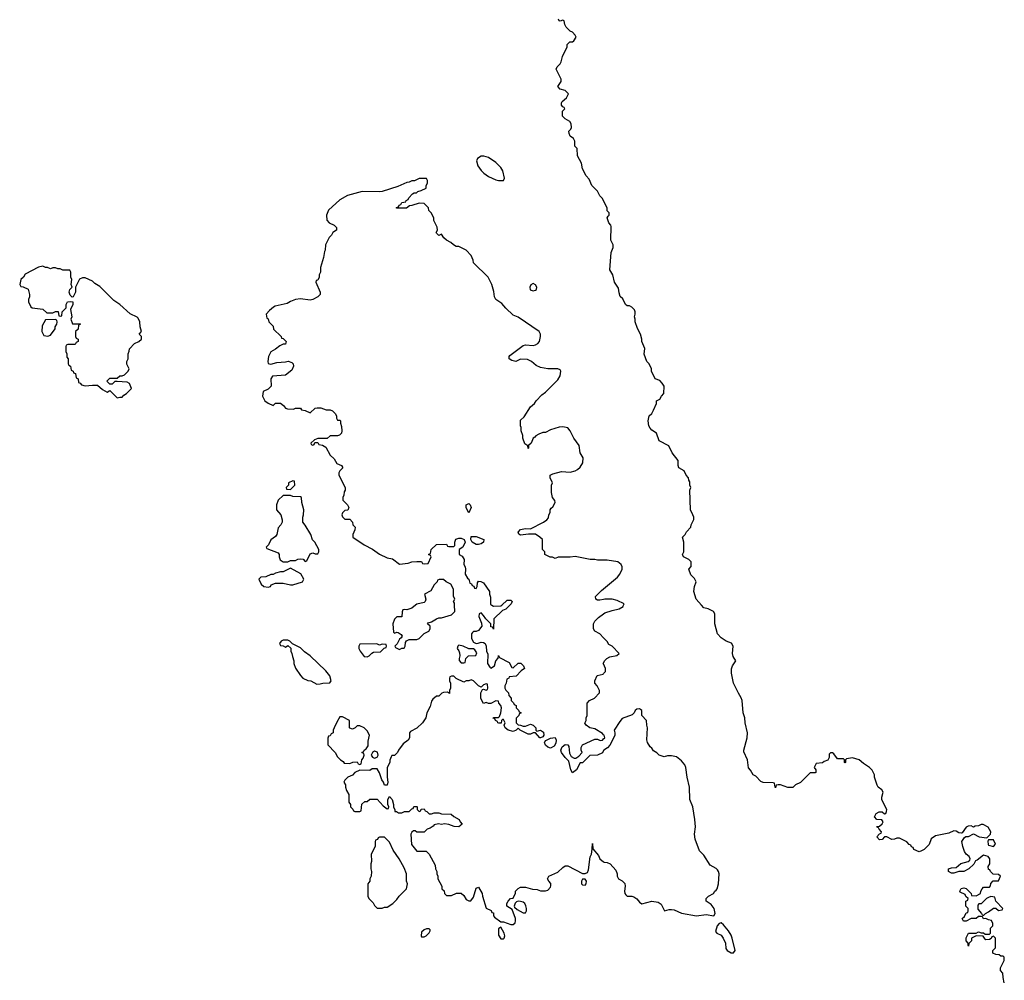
# Model space of a CAD drawing. Header units: inches. Extents: x 2608375 to 2737312, y 944064 to 1028306.
# Tile 64 of 69: x 2715282 to 2723238, y 996970 to 1004730. Entities that reach past the tile are written whole.
import ezdxf

# ---------------------------------------------------------------- set-up
doc = ezdxf.new("R2010")
doc.units = ezdxf.units.IN
doc.header["$MEASUREMENT"] = 0
for name, color, linetype in [('C7010', 7, 'Continuous'), ('C7020', 7, 'Continuous'), ('C7919', 7, 'Continuous'), ('C7929', 7, 'Continuous')]:
    doc.layers.add(name, color=color, linetype=linetype)

msp = doc.modelspace()

# ---------------------------------------------------------------- linework, layer by layer
at = {"layer": 'C7010', "color": 5}
for points, elevation in [([(2720000, 1003266), (2719990, 1003286), (2719968.4, 1003308.4), (2719950, 1003346), (2719906, 1003390), (2719883.1, 1003443.1), (2719858, 1003470), (2719830, 1003526), (2719822, 1003570), (2719788.7, 1003630), (2719786, 1003690), (2719768.4, 1003708.4), (2719768, 1003750), (2719758, 1003770), (2719729.1, 1003789.1), (2719722, 1003810), (2719718, 1003830), (2719734.6, 1003845.4), (2719740.4, 1003859.6), (2719738, 1003890), (2719728.4, 1003908.4), (2719690, 1003928), (2719669, 1003950), (2719668.4, 1003991.6), (2719686, 1004010), (2719682, 1004022), (2719670, 1004026), (2719660.4, 1004040.4), (2719660.4, 1004059.6), (2719666, 1004070), (2719700.4, 1004099.6), (2719715.3, 1004130), (2719690, 1004158), (2719648, 1004170), (2719629.3, 1004189.3), (2719658, 1004230), (2719658, 1004250), (2719618, 1004330), (2719626, 1004350), (2719650, 1004374), (2719658, 1004390), (2719668.4, 1004431.6), (2719706, 1004510), (2719706, 1004530), (2719726, 1004550), (2719750, 1004552), (2719760.4, 1004559.6), (2719778, 1004590), (2719770, 1004606), (2719748.4, 1004628.4), (2719730, 1004638), (2719698, 1004670), (2719688, 1004690), (2719682, 1004722), (2719670, 1004726), (2719650, 1004718), (2719642, 1004722), (2719634.6, 1004734.6)], 20), ([(2720000, 1000364.7), (2719950, 1000364), (2719930, 1000368.7), (2719891.1, 1000368.9), (2719770, 1000394), (2719730, 1000388.7), (2719632.7, 1000387.3), (2719610, 1000378), (2719587.3, 1000387.3), (2719568.4, 1000388.4), (2719526, 1000410), (2719526, 1000430), (2719506, 1000450), (2719506, 1000530), (2719486, 1000550), (2719450, 1000574), (2719394.6, 1000574.6), (2719330, 1000566.6), (2719314.6, 1000574.6), (2719308.7, 1000590), (2719327.8, 1000612.2), (2719370, 1000619.1), (2719410, 1000616), (2719515.3, 1000670), (2719542, 1000690), (2719553.6, 1000706.4), (2719558, 1000730), (2719568, 1000750), (2719568, 1000770), (2719576.4, 1000783.6), (2719590, 1000794), (2719608, 1000830), (2719607.3, 1000847.3), (2719588, 1000870), (2719578, 1000910), (2719578, 1000970), (2719586, 1000990), (2719568.4, 1001028.4), (2719568.9, 1001051.1), (2719590, 1001062), (2719660.9, 1001079.1), (2719730, 1001075.5), (2719770, 1001086), (2719790, 1001096.3), (2719810, 1001114), (2719832.8, 1001150), (2719835.1, 1001190), (2719811.8, 1001230), (2719802.7, 1001290), (2719760.9, 1001350), (2719729.3, 1001410), (2719710, 1001431.8), (2719670, 1001442), (2719642, 1001438), (2719570, 1001417.2), (2719530, 1001395.3), (2719510, 1001395.3), (2719476.9, 1001383.1), (2719451.3, 1001368.7), (2719443.6, 1001356.4), (2719431.6, 1001348.4), (2719414, 1001310), (2719394, 1001290), (2719394, 1001270), (2719390, 1001266), (2719387.3, 1001287.3), (2719364.7, 1001304.7), (2719348.7, 1001350), (2719348.7, 1001370), (2719335.3, 1001410), (2719334.6, 1001434.6), (2719328.7, 1001450), (2719330, 1001494), (2719358, 1001522), (2719410, 1001602), (2719442, 1001630), (2719455.3, 1001650), (2719501.5, 1001698.5), (2719530, 1001721), (2719630, 1001821), (2719650, 1001852), (2719655.1, 1001890), (2719650, 1001902), (2719630, 1001909), (2719550, 1001909), (2719490, 1001921.2), (2719456.5, 1001936.5), (2719418, 1001970), (2719385.6, 1001985.6), (2719330, 1001989), (2719290, 1001969), (2719258, 1001978), (2719238, 1001990), (2719238, 1002010), (2719243.1, 1002016.9), (2719350, 1002098), (2719370, 1002104.7), (2719430, 1002098.8), (2719450, 1002102.8), (2719470, 1002114.8), (2719480.9, 1002130), (2719491.6, 1002170), (2719489.4, 1002190), (2719479.3, 1002210), (2719310, 1002328), (2719270, 1002342), (2719210, 1002399), (2719177.6, 1002437.6), (2719128.7, 1002470), (2719119, 1002490), (2719113.6, 1002533.6), (2719098, 1002590), (2719068, 1002650), (2718950, 1002766), (2718947.3, 1002787.3), (2718930, 1002826), (2718890, 1002868), (2718830, 1002898), (2718810, 1002898), (2718786, 1002910), (2718766, 1002930), (2718730, 1002948), (2718708.9, 1002968.9), (2718690, 1002998), (2718670, 1002988), (2718650, 1003006), (2718648, 1003010), (2718658, 1003030), (2718654.6, 1003054.6), (2718628.4, 1003108.4), (2718628, 1003130), (2718608, 1003170), (2718588.7, 1003188.7), (2718586, 1003210), (2718550, 1003246), (2718510, 1003248), (2718450, 1003228), (2718432.7, 1003227.3), (2718407.3, 1003207.3), (2718327.3, 1003207.3), (2718327.3, 1003212.7), (2718342, 1003218), (2718347.3, 1003232.7), (2718362, 1003238), (2718370, 1003254), (2718402, 1003258), (2718406, 1003270), (2718422, 1003278), (2718426, 1003290), (2718456.4, 1003323.6), (2718468.4, 1003331.6), (2718487.3, 1003332.7), (2718498, 1003342), (2718526, 1003350), (2718566, 1003370), (2718566, 1003390), (2718578, 1003410), (2718578, 1003430), (2718570, 1003446), (2718510, 1003446), (2718471.6, 1003428.4), (2718450, 1003428), (2718430, 1003418), (2718410, 1003415.3), (2718336.9, 1003383.1), (2718210, 1003342), (2718190, 1003339), (2718050, 1003342), (2717930, 1003309), (2717870, 1003274), (2717776, 1003190), (2717761, 1003150), (2717764.7, 1003110), (2717782, 1003090), (2717822, 1003070), (2717836.9, 1003056.9), (2717842, 1003050), (2717842, 1003030), (2717812, 1003010), (2717802, 1002990), (2717782, 1002970), (2717752, 1002910), (2717751.1, 1002868.9), (2717743.6, 1002856.4), (2717738, 1002810), (2717711.6, 1002728.4), (2717711.3, 1002690), (2717702, 1002670), (2717702, 1002650), (2717690, 1002626), (2717678, 1002622), (2717674, 1002610), (2717711, 1002530), (2717711, 1002510), (2717691.3, 1002490), (2717650, 1002469.2), (2717630, 1002465.2), (2717550, 1002474), (2717510, 1002468.7), (2717470, 1002454), (2717443.5, 1002436.5), (2717345.4, 1002414.6), (2717331.6, 1002408.4), (2717299.6, 1002380.4), (2717274, 1002350), (2717278, 1002318), (2717290, 1002314), (2717294, 1002290), (2717330, 1002254), (2717334, 1002230), (2717394, 1002170), (2717398, 1002158), (2717410, 1002154), (2717434, 1002130), (2717430, 1002108), (2717410, 1002108), (2717383.6, 1002096.4), (2717350, 1002068), (2717310, 1002046), (2717292, 1002010), (2717286.8, 1001970), (2717290, 1001954), (2717310, 1001946), (2717359, 1001961), (2717430, 1001964.9), (2717450.7, 1001970.7), (2717480.7, 1001960.7), (2717490.5, 1001950.5), (2717493.4, 1001930), (2717480.7, 1001899.3), (2717430, 1001858), (2717324.7, 1001850), (2717312, 1001830), (2717314, 1001770), (2717290, 1001746), (2717250, 1001726), (2717244.7, 1001690), (2717262, 1001650), (2717290, 1001632), (2717330, 1001614), (2717350, 1001632), (2717390, 1001631), (2717414.4, 1001614.4), (2717430, 1001592), (2717446.4, 1001586.4), (2717495.3, 1001584.7), (2717510, 1001592), (2717550, 1001592), (2717558, 1001578), (2717590, 1001572), (2717630, 1001554), (2717669.1, 1001590.9), (2717684.7, 1001595.3), (2717715.3, 1001595.3), (2717759.6, 1001579.6), (2717790, 1001578), (2717810.8, 1001570.8), (2717832, 1001550), (2717842, 1001530), (2717842, 1001510), (2717850, 1001494), (2717870, 1001494), (2717874, 1001490), (2717874, 1001470), (2717883.6, 1001443.6), (2717884.7, 1001410), (2717882, 1001390), (2717865.4, 1001374.6), (2717850, 1001368.7), (2717790, 1001368), (2717767.3, 1001347.3), (2717690, 1001346), (2717663.6, 1001336.4), (2717634, 1001310), (2717638, 1001298), (2717650, 1001294), (2717662, 1001298), (2717666, 1001314), (2717690, 1001314), (2717698, 1001298), (2717730, 1001294), (2717756.9, 1001276.9), (2717790, 1001212), (2717823.6, 1001183.6), (2717845.4, 1001145.4), (2717882, 1001130), (2717890, 1001114), (2717890, 1001106), (2717870, 1001086), (2717862, 1001070), (2717862, 1001050), (2717912, 1000950), (2717912, 1000930), (2717903.6, 1000916.4), (2717902, 1000890), (2717892, 1000870), (2717892, 1000850), (2717930, 1000812), (2717942, 1000790), (2717932.7, 1000767.3), (2717910, 1000766), (2717890, 1000746), (2717884.7, 1000730), (2717890, 1000714), (2717910, 1000694), (2717950, 1000694), (2717972, 1000670), (2717974, 1000650), (2717991.6, 1000631.6), (2717991.3, 1000610), (2717974, 1000570), (2717974, 1000550), (2718066.8, 1000486.8), (2718133.7, 1000453.7), (2718190, 1000411.3), (2718250, 1000382), (2718294.4, 1000374.4), (2718350, 1000331.3), (2718420.4, 1000339.6), (2718451.6, 1000351.6), (2718490, 1000354), (2718530, 1000354), (2718538, 1000338), (2718550, 1000334), (2718582, 1000338), (2718606, 1000390), (2718602, 1000402), (2718586, 1000410), (2718602, 1000418), (2718606, 1000450), (2718648.9, 1000491.1), (2718730, 1000494), (2718738, 1000478), (2718750, 1000474), (2718790, 1000474), (2718798, 1000482), (2718798, 1000510), (2718807.3, 1000532.7), (2718830, 1000542), (2718850, 1000542), (2718874, 1000530), (2718882, 1000510), (2718862, 1000470), (2718834, 1000450), (2718834, 1000410), (2718856.9, 1000396.9), (2718874, 1000370), (2718872, 1000330), (2718882, 1000310), (2718884.7, 1000290), (2718882, 1000250), (2718899.6, 1000219.6), (2718912, 1000210), (2718918, 1000178), (2718932.7, 1000172.7), (2718938, 1000158), (2718952.7, 1000152.7), (2718958, 1000138), (2718970, 1000134), (2718978, 1000150), (2718980.4, 1000179.6), (2718990, 1000194), (2719008, 1000192), (2719030, 1000181), (2719078, 1000110), (2719078, 1000090), (2719085.4, 1000065.4), (2719086.8, 1000006.8), (2719097.5, 1000000)], 40), ([(2718796, 1000000), (2718795.3, 1000015.3), (2718788, 1000030), (2718798, 1000050), (2718787.3, 1000072.7), (2718788, 1000130), (2718766, 1000170), (2718728.4, 1000188.4), (2718707.3, 1000207.3), (2718672.7, 1000207.3), (2718658, 1000202), (2718654, 1000190), (2718630, 1000166), (2718603.6, 1000116.4), (2718554, 1000090), (2718564.7, 1000050), (2718558, 1000030), (2718550, 1000022), (2718491.1, 1000008.9), (2718480.3, 1000000)], 40), ([(2720000, 1000047), (2719970, 1000041.2), (2719950, 1000042), (2719938, 1000050), (2719935.3, 1000070), (2719982, 1000118), (2720000, 1000133.2)], 40), ([(2719176.6, 1000000), (2719220.4, 1000039.6), (2719250, 1000042), (2719262, 1000030), (2719252, 1000010), (2719242.1, 1000000)], 40)]:
    msp.add_lwpolyline(points, dxfattribs=dict(at, elevation=elevation))
at = {"layer": 'C7010', "color": 5, "elevation": 40}
for points in [[(2719010, 1003628.7), (2718982, 1003610), (2718972, 1003590), (2718984.7, 1003550), (2719010.7, 1003510.7), (2719031.3, 1003490), (2719070, 1003462.8), (2719130, 1003436), (2719150, 1003431), (2719190, 1003432), (2719199, 1003450), (2719186, 1003510), (2719170, 1003537.2), (2719130, 1003576), (2719070, 1003617.2), (2719031.6, 1003628.4)], [(2715470, 1002738), (2715434, 1002730), (2715325.4, 1002674.6), (2715312, 1002650), (2715292, 1002630), (2715282, 1002590), (2715290, 1002574), (2715310, 1002572), (2715350, 1002552), (2715362, 1002510), (2715362, 1002490), (2715352, 1002470), (2715352, 1002450), (2715371.3, 1002411.3), (2715383.6, 1002403.6), (2715470, 1002391.3), (2715502, 1002362), (2715550, 1002362), (2715570, 1002372), (2715591.6, 1002371.6), (2715598, 1002338), (2715610, 1002334), (2715622, 1002338), (2715626, 1002370), (2715656.4, 1002403.6), (2715658, 1002430), (2715668, 1002450), (2715690, 1002454), (2715711.6, 1002451.6), (2715711.6, 1002428.4), (2715692, 1002390), (2715702, 1002330), (2715694, 1002310), (2715710, 1002274), (2715770, 1002274), (2715774, 1002270), (2715758, 1002262), (2715754, 1002230), (2715734, 1002210), (2715734, 1002170), (2715738, 1002158), (2715754, 1002150), (2715754, 1002130), (2715738, 1002122), (2715730, 1002106), (2715670, 1002106), (2715658, 1002102), (2715654, 1002090), (2715654, 1002050), (2715662, 1002030), (2715663.6, 1002003.6), (2715674, 1001990), (2715674, 1001950), (2715678, 1001938), (2715691.6, 1001931.6), (2715698, 1001898), (2715714, 1001890), (2715718, 1001878), (2715732.7, 1001872.7), (2715738, 1001838), (2715754, 1001830), (2715758, 1001798), (2715770, 1001794), (2715781, 1001781), (2715810, 1001771.3), (2715870, 1001778.8), (2715910, 1001778), (2715950, 1001742), (2715990, 1001722), (2716010, 1001734), (2716070, 1001674), (2716090, 1001682), (2716110, 1001682), (2716123.1, 1001696.9), (2716146, 1001710), (2716186, 1001750), (2716168, 1001790), (2716150, 1001802), (2716070, 1001808), (2716050, 1001806), (2716030, 1001786), (2716010, 1001786), (2715986, 1001810), (2716010, 1001834), (2716070, 1001834), (2716090, 1001852), (2716110, 1001852), (2716130, 1001862), (2716158, 1001890), (2716166, 1001910), (2716148.4, 1001948.4), (2716148, 1001970), (2716158, 1001990), (2716158, 1002030), (2716167.3, 1002052.7), (2716168, 1002070), (2716210, 1002114), (2716246, 1002130), (2716266, 1002150), (2716266, 1002170), (2716248, 1002190), (2716266, 1002210), (2716255.3, 1002250), (2716254, 1002290), (2716238, 1002318), (2716230, 1002328), (2716174.6, 1002354.6), (2716090, 1002428.7), (2716042, 1002462), (2715930, 1002575.3), (2715890, 1002598), (2715870, 1002618), (2715810, 1002646), (2715790, 1002646), (2715766, 1002634), (2715732, 1002570), (2715732, 1002530), (2715714, 1002490), (2715707.3, 1002487.3), (2715690, 1002506), (2715682, 1002530), (2715688.4, 1002551.6), (2715706, 1002570), (2715698, 1002590), (2715702, 1002630), (2715695.3, 1002650), (2715695.3, 1002690), (2715687.3, 1002707.3), (2715630, 1002706), (2715610, 1002718), (2715590, 1002718), (2715570, 1002726), (2715550, 1002726), (2715530, 1002718), (2715507.3, 1002727.3), (2715490, 1002728)], [(2719430, 1002598), (2719411.6, 1002588.4), (2719404.7, 1002570), (2719407.1, 1002547.1), (2719430, 1002541), (2719450, 1002546), (2719458, 1002550), (2719462, 1002570), (2719450, 1002588)], [(2715567.3, 1002307.3), (2715490, 1002306), (2715463.6, 1002256.4), (2715462, 1002210), (2715478, 1002178), (2715510, 1002174), (2715530, 1002182), (2715567.3, 1002232.7), (2715568, 1002250), (2715582, 1002270), (2715586, 1002286), (2715582, 1002302)], [(2717490, 1001006), (2717454, 1000990), (2717454, 1000970), (2717434, 1000950), (2717438, 1000938), (2717470, 1000934), (2717506, 1000970), (2717502, 1001002)], [(2717470, 1000886), (2717410, 1000886), (2717371.6, 1000848.4), (2717358, 1000810), (2717358, 1000770), (2717392, 1000730), (2717402, 1000690), (2717402, 1000670), (2717392, 1000650), (2717370, 1000626), (2717361, 1000570), (2717350, 1000555.3), (2717311.1, 1000528.9), (2717291.6, 1000488.4), (2717274, 1000470), (2717278, 1000458), (2717370, 1000422), (2717378, 1000410), (2717378, 1000390), (2717386.4, 1000366.4), (2717410, 1000351.3), (2717448.4, 1000351.6), (2717470, 1000362), (2717510, 1000362), (2717528.4, 1000371.6), (2717550, 1000374), (2717572.7, 1000372.7), (2717590, 1000354), (2717602, 1000358), (2717630, 1000414), (2717650, 1000422), (2717670, 1000414), (2717690, 1000414), (2717698, 1000430), (2717698, 1000450), (2717668, 1000510), (2717649.1, 1000529.1), (2717634, 1000570), (2717590, 1000648), (2717568.7, 1000670), (2717568.7, 1000710), (2717575.3, 1000730), (2717579, 1000770), (2717562, 1000830), (2717558, 1000870), (2717550, 1000875.3), (2717490, 1000878)], [(2718910, 1000746), (2718890, 1000786), (2718888.7, 1000810), (2718910, 1000822), (2718922, 1000810), (2718930.8, 1000790)], [(2718990, 1000489.2), (2718969.4, 1000489.4), (2718938, 1000510), (2718928, 1000530), (2718930, 1000554), (2718970, 1000554), (2719031.3, 1000531.3), (2719030.5, 1000509.5), (2719010, 1000495.3)], [(2717470, 1000298), (2717411.6, 1000268.4), (2717388.4, 1000268.4), (2717350, 1000259), (2717330, 1000248.7), (2717310, 1000248), (2717270, 1000228), (2717230, 1000226), (2717214, 1000210), (2717232, 1000170), (2717254, 1000150), (2717290, 1000144.7), (2717308.4, 1000151.6), (2717315.3, 1000164.7), (2717350, 1000178), (2717410, 1000178), (2717470, 1000164.7), (2717490, 1000164.7), (2717566, 1000190), (2717578, 1000210), (2717554.6, 1000254.6)]]:
    msp.add_lwpolyline(points, close=True, dxfattribs=at)
at = {"layer": 'C7020', "color": 5}
for points, elevation in [([(2720791.4, 1000000), (2720749.2, 1000050), (2720729.2, 1000110), (2720734, 1000150), (2720748.7, 1000190), (2720734.6, 1000214.6), (2720704.7, 1000244.7), (2720688.7, 1000290), (2720707.3, 1000312.7), (2720708, 1000350), (2720688.9, 1000368.9), (2720646, 1000390), (2720638, 1000410), (2720648, 1000430), (2720649, 1000470), (2720649, 1000510), (2720638, 1000550), (2720658, 1000570), (2720670, 1000594), (2720706, 1000630), (2720708, 1000650), (2720728.4, 1000691.6), (2720728.7, 1000710), (2720722, 1000730), (2720702, 1000770), (2720698, 1000930), (2720706, 1000950), (2720698, 1000970), (2720696.4, 1000996.4), (2720688, 1001010), (2720686, 1001030), (2720666, 1001050), (2720650, 1001086), (2720609.1, 1001109.1), (2720602, 1001130), (2720602, 1001170), (2720555.3, 1001230), (2720528.4, 1001288.4), (2720450, 1001328.7), (2720428.9, 1001388.9), (2720390, 1001415.3), (2720375.3, 1001430), (2720365.2, 1001450), (2720361.2, 1001490), (2720369, 1001530), (2720388.7, 1001550), (2720403.1, 1001576.9), (2720428, 1001630), (2720428, 1001650), (2720455.3, 1001664.7), (2720468, 1001690), (2720488, 1001710), (2720488.7, 1001770), (2720474.6, 1001794.6), (2720454.6, 1001814.6), (2720418, 1001830), (2720388, 1001890), (2720388, 1001910), (2720368.9, 1001948.9), (2720348.7, 1001970), (2720329.1, 1002029.1), (2720334.6, 1002074.6), (2720308.7, 1002130), (2720308.7, 1002150), (2720298, 1002190), (2720274.6, 1002234.6), (2720255.3, 1002290), (2720255.3, 1002310), (2720249, 1002330), (2720255.3, 1002350), (2720255.3, 1002370), (2720250, 1002386), (2720228.9, 1002408.9), (2720210, 1002418), (2720190, 1002418), (2720178, 1002430), (2720156, 1002476), (2720134.6, 1002494.6), (2720124.7, 1002524.7), (2720120.2, 1002560.2), (2720089.2, 1002610), (2720075.3, 1002670), (2720049.4, 1002709.4), (2720062, 1002850), (2720078, 1002890), (2720078, 1002910), (2720058, 1002950), (2720060.4, 1003060.4), (2720058, 1003070), (2720042, 1003090), (2720029, 1003130), (2720036.4, 1003143.6), (2720046, 1003150), (2720046, 1003170), (2720030, 1003186), (2720028, 1003210), (2720000, 1003266)], 20), ([(2720000, 1000133.2), (2720112.1, 1000227.9), (2720130, 1000251.3), (2720149.3, 1000290), (2720151.5, 1000310), (2720142.7, 1000330), (2720115.3, 1000350), (2720030, 1000365.2), (2720000, 1000364.7)], 40), ([(2720162, 1000000), (2720166, 1000010), (2720110, 1000039), (2720070, 1000048.7), (2720010, 1000049), (2720000, 1000047)], 40)]:
    msp.add_lwpolyline(points, dxfattribs=dict(at, elevation=elevation))
at = {"layer": 'C7919', "color": 5, "elevation": 40}
for points in [[(2719242.1, 1000000), (2719211.1, 999968.9), (2719182, 999958), (2719114, 999890), (2719110, 999806), (2719102, 999822), (2719090, 999826), (2719088, 999850), (2719048.9, 999888.9), (2719030, 999918), (2719010, 999938), (2718994, 999930), (2718992, 999910), (2719014.8, 999854.8), (2719016, 999830), (2718990, 999795.3), (2718970, 999788), (2718950, 999788), (2718939.6, 999780.4), (2718932, 999770), (2718932, 999730), (2718950, 999702), (2718970, 999692), (2718987.3, 999692.7), (2719010, 999702), (2719030, 999698), (2719042, 999690), (2719052, 999670), (2719054, 999630), (2719063.6, 999603.6), (2719062, 999530), (2719079.6, 999499.6), (2719090, 999492), (2719118, 999510), (2719128.4, 999551.6), (2719147.3, 999572.7), (2719150, 999594), (2719158, 999578), (2719238, 999538), (2719258, 999498), (2719270, 999494), (2719308.7, 999531.3), (2719330.7, 999530.7), (2719352, 999510), (2719362, 999490), (2719334, 999470), (2719292.7, 999427.3), (2719238, 999422), (2719234, 999410), (2719218, 999402), (2719214, 999370), (2719202, 999350), (2719202, 999330), (2719210, 999314), (2719231.6, 999291.6), (2719234, 999270), (2719254, 999250), (2719254, 999230), (2719272.7, 999212.7), (2719278, 999198), (2719294, 999190), (2719294, 999170), (2719312.7, 999152.7), (2719318, 999138), (2719334, 999130), (2719318, 999122), (2719314, 999110), (2719292.7, 999087.3), (2719294, 999050), (2719310, 999034), (2719330, 999032), (2719350, 999022), (2719370, 999022), (2719410, 999038), (2719430, 999031.3), (2719451.3, 999010), (2719452, 998992), (2719462, 998982), (2719490, 998991), (2719514.8, 998974.8), (2719518, 998950), (2719510, 998938), (2719491.6, 998928.4), (2719486, 998930), (2719450, 998968), (2719430, 998968), (2719410, 998958), (2719390, 998958), (2719326, 998990), (2719310, 999006), (2719294, 998990), (2719270, 998979), (2719228.7, 998990), (2719204, 999010), (2719198, 999030), (2719206, 999050), (2719190, 999078), (2719182, 999078), (2719174, 999070), (2719172.7, 999047.3), (2719152.7, 999047.3), (2719146, 999050), (2719142, 999062), (2719126, 999070), (2719122, 999082), (2719108.4, 999088.4), (2719110, 999094), (2719150, 999094), (2719158, 999102), (2719169.1, 999130.9), (2719174, 999170), (2719169, 999190), (2719154, 999210), (2719150, 999226), (2719130, 999228), (2719090, 999206), (2719070, 999206), (2719050, 999215.3), (2719030, 999206), (2719015.3, 999230), (2719008.7, 999250), (2719008.9, 999291.1), (2719022, 999318), (2719030, 999322), (2719050, 999314), (2719062, 999318), (2719066, 999330), (2719062, 999362), (2719050, 999366), (2719030, 999358), (2719010, 999338), (2718990, 999348), (2718950, 999388.7), (2718930, 999398), (2718910, 999388), (2718890, 999388), (2718870, 999378), (2718808.4, 999408.4), (2718790, 999426), (2718770, 999426), (2718758, 999422), (2718754, 999410), (2718754, 999390), (2718762, 999370), (2718762, 999330), (2718754, 999310), (2718754, 999286), (2718738, 999298), (2718705.4, 999294.6), (2718694, 999290), (2718670, 999266), (2718650, 999266), (2718619.6, 999240.4), (2718610, 999226), (2718598, 999182), (2718571.3, 999130), (2718564.7, 999090), (2718538, 999050), (2718490, 999008), (2718439.6, 998980.4), (2718432, 998970), (2718432, 998930), (2718422, 998910), (2718379.8, 998880.2), (2718342, 998830), (2718334, 998810), (2718310, 998786), (2718290, 998786), (2718283.6, 998776.4), (2718272.7, 998747.3), (2718272, 998730), (2718251.1, 998688.9), (2718251.1, 998611.1), (2718258, 998570), (2718250, 998546), (2718230, 998546), (2718222, 998570), (2718208.7, 998590), (2718190, 998646), (2718170, 998678), (2718130, 998678), (2718110, 998666), (2718030, 998668), (2717990, 998648), (2717970, 998628), (2717934, 998610), (2717910, 998586), (2717902, 998570), (2717914, 998550), (2717914, 998530), (2717923.6, 998503.6), (2717942, 998470), (2717942, 998410), (2717954, 998390), (2717954, 998370), (2717972.7, 998352.7), (2717978, 998338), (2717990, 998334), (2718030, 998334), (2718042, 998338), (2718047.3, 998392.7), (2718070, 998414), (2718090, 998414), (2718110, 998434), (2718170, 998434), (2718219.6, 998379.6), (2718250, 998354), (2718262, 998358), (2718266, 998370), (2718258, 998390), (2718258, 998430), (2718270, 998454), (2718291.3, 998430), (2718302, 998390), (2718302, 998370), (2718314, 998346), (2718314, 998334), (2718326, 998334), (2718343.6, 998323.6), (2718370, 998322), (2718392.7, 998332.7), (2718430, 998334), (2718450, 998354), (2718462, 998358), (2718467.3, 998372.7), (2718490, 998374), (2718494, 998370), (2718494, 998350), (2718510, 998334), (2718522, 998338), (2718527.3, 998352.7), (2718550, 998354), (2718558, 998338), (2718572.7, 998332.7), (2718590, 998314), (2718610, 998314), (2718630, 998322), (2718670, 998322), (2718690, 998314), (2718767.3, 998312.7), (2718790, 998292), (2718834, 998270), (2718842, 998250), (2718858, 998230), (2718830, 998209.3), (2718792.9, 998212.9), (2718748.9, 998228.9), (2718714, 998234), (2718689, 998229), (2718666, 998234), (2718630, 998226), (2718623.6, 998216.4), (2718599.8, 998200.2), (2718574, 998190), (2718550, 998168), (2718490, 998168), (2718476.4, 998176.4), (2718463.6, 998176.4), (2718450, 998166), (2718442, 998150), (2718447.1, 998067.1), (2718490, 998014), (2718567.3, 998012.7), (2718592, 997990), (2718639.6, 997899.6), (2718642, 997870), (2718652, 997850), (2718652, 997830), (2718662, 997810), (2718662, 997790), (2718694, 997730), (2718694, 997710), (2718712.7, 997692.7), (2718714, 997670), (2718730, 997654), (2718770, 997654), (2718812.7, 997672.7), (2718850, 997674), (2718870, 997654), (2718890, 997622), (2718910, 997612), (2718927.3, 997612.7), (2718950, 997642), (2718970, 997714), (2718990, 997722), (2719019.1, 997670), (2719020.7, 997650), (2719050, 997552), (2719092.7, 997532.7), (2719098, 997518), (2719110, 997514), (2719111.3, 997490), (2719119.8, 997479.8), (2719170, 997442), (2719190, 997441), (2719250, 997421.6), (2719270, 997420.5), (2719285.1, 997434.9), (2719289.5, 997450), (2719287, 997470), (2719262, 997542), (2719218, 997570), (2719218, 997590), (2719228, 997610), (2719248.9, 997631.1), (2719270, 997634), (2719287.3, 997672.7), (2719288.9, 997691.1), (2719308.9, 997711.1), (2719330, 997722), (2719370, 997722), (2719426.4, 997706.4), (2719463.6, 997703.6), (2719490, 997692), (2719530, 997692), (2719550, 997698), (2719570, 997722), (2719573.6, 997733.6), (2719573.2, 997753.2), (2719558, 997770), (2719548, 997790), (2719558, 997810), (2719630, 997844.7), (2719670, 997882), (2719690, 997894), (2719710, 997894), (2719830, 997832), (2719850, 997832), (2719870, 997842), (2719878, 997862), (2719891.8, 997968.2), (2719901.2, 997990), (2719909, 998030), (2719910, 998074), (2719912.7, 998032.7), (2719959.3, 997979.3), (2719970, 997952), (2720000, 997926.6)], [(2718480.3, 1000000), (2718450, 999975.3), (2718410, 999962), (2718394, 999966), (2718378, 999962), (2718372.7, 999947.3), (2718370, 999906), (2718330, 999906), (2718311.6, 999888.4), (2718298, 999850), (2718303.6, 999783.6), (2718310, 999774), (2718330, 999782), (2718339.6, 999779.6), (2718363.6, 999763.6), (2718372, 999750), (2718363.6, 999736.4), (2718350, 999726), (2718331.6, 999688.4), (2718314, 999670), (2718318, 999658), (2718350, 999642), (2718370, 999654), (2718390, 999654), (2718398, 999670), (2718400.4, 999699.6), (2718408.4, 999711.6), (2718430, 999722), (2718490, 999722), (2718510, 999732), (2718549.1, 999770.9), (2718588.4, 999791.6), (2718598, 999810), (2718598, 999830), (2718578, 999850), (2718582, 999858), (2718610, 999864.7), (2718650, 999891.3), (2718670, 999898), (2718690, 999898), (2718770, 999922), (2718794.6, 999945.4), (2718798, 999950), (2718796, 1000000)], [(2719097.5, 1000000), (2719110, 999992), (2719170, 999994), (2719176.6, 1000000)], [(2720000, 999737), (2719970, 999768), (2719928, 999790), (2719918, 999810), (2719918, 999850), (2719928.9, 999871.1), (2719958, 999902), (2720000, 999931.1)], [(2720000, 999525.4), (2719998, 999530), (2720000, 999534)], [(2720000, 998954), (2719990, 998964), (2719930, 999002), (2719888, 999010), (2719858, 999030), (2719848.4, 999048.4), (2719858, 999070), (2719858, 999090), (2719868, 999110), (2719868, 999210), (2719886, 999230), (2719926, 999250), (2719967.3, 999292.7), (2719968, 999310), (2719948, 999350), (2719928, 999370), (2719928, 999390), (2719949, 999431), (2719996.4, 999443.6), (2720000, 999447.2)], [(2720000, 998826.3), (2719990, 998808), (2719950, 998788), (2719890, 998786), (2719830, 998726), (2719810, 998726), (2719782, 998670), (2719750, 998646), (2719735.3, 998670), (2719719, 998739), (2719688.9, 998768.9), (2719659, 998810), (2719654, 998830), (2719664.1, 998855.9), (2719690, 998876), (2719711, 998871), (2719719.1, 998859.1), (2719724, 998804), (2719738, 998778), (2719763.6, 998763.6), (2719776.4, 998763.6), (2719800.4, 998779.6), (2719826, 998810), (2719818, 998830), (2719818, 998850), (2719830, 998872), (2719930, 998918.8), (2719950, 998918.8), (2719972.9, 998907.1), (2719990, 998911), (2720000, 998921)]]:
    msp.add_lwpolyline(points, dxfattribs=at)
for points in [[(2717450, 999718), (2717410, 999718), (2717394, 999710), (2717382, 999690), (2717390, 999674), (2717411.6, 999671.6), (2717430, 999662), (2717450, 999674), (2717472, 999652), (2717472, 999630), (2717482, 999610), (2717485.4, 999585.4), (2717498, 999550), (2717498, 999530), (2717510.9, 999490.9), (2717550, 999432), (2717571.1, 999411.1), (2717610, 999392), (2717634, 999390), (2717683.6, 999363.6), (2717710, 999364.7), (2717731.6, 999371.6), (2717787.3, 999372.7), (2717798, 999390), (2717788, 999430), (2717755.3, 999470), (2717629, 999590), (2717583.2, 999623.2), (2717550, 999655.3), (2717487.3, 999687.3), (2717466, 999710)], [(2718167.3, 999687.3), (2718030, 999686), (2718022, 999670), (2718022, 999650), (2718032, 999630), (2718065.4, 999585.4), (2718090, 999582), (2718106, 999590), (2718127.3, 999612.7), (2718140.4, 999619.6), (2718196.4, 999623.6), (2718227.3, 999652.7), (2718242, 999658), (2718246, 999670), (2718242, 999682), (2718210, 999686), (2718190, 999678)], [(2718830, 999678), (2718822, 999670), (2718818, 999650), (2718831, 999631), (2718835.3, 999615.3), (2718838, 999590), (2718832, 999570), (2718832.7, 999552.7), (2718850, 999534), (2718870, 999534), (2718882, 999538), (2718888, 999570), (2718908.7, 999591.3), (2718967.3, 999592.7), (2718974.6, 999614.6), (2718960.4, 999640.4), (2718950, 999648), (2718910, 999648), (2718866, 999670)], [(2717890, 999098), (2717870, 999098), (2717843.6, 999056.4), (2717822, 999010), (2717814, 998990), (2717814, 998970), (2717798, 998962), (2717790, 998946), (2717778, 998942), (2717772.7, 998927.3), (2717772.7, 998872.7), (2717831.1, 998811.1), (2717850, 998774), (2717874, 998750), (2717896.9, 998736.9), (2717904.7, 998724.7), (2717950, 998722), (2717972.7, 998732.7), (2718010, 998734), (2718018, 998718), (2718030, 998714), (2718042, 998718), (2718046, 998750), (2718056.4, 998763.6), (2718066, 998790), (2718062, 998802), (2718046, 998810), (2718062, 998818), (2718066, 998830), (2718080.4, 998839.6), (2718097.2, 998862.8), (2718098, 998902), (2718108, 998950), (2718090, 998986), (2718066, 999010), (2718030, 999026), (2718010, 999026), (2717994, 999010), (2717970, 998998), (2717950, 999006), (2717946, 999010), (2717946, 999070)], [(2719570, 998846), (2719550, 998852.7), (2719529.5, 998869.5), (2719522, 998890), (2719524, 998896), (2719533.2, 998906.8), (2719570, 998926.8), (2719610, 998931.3), (2719618, 998910), (2719614.4, 998885.6), (2719599.9, 998860.1)], [(2718150, 998822), (2718132, 998810), (2718122, 998790), (2718131.6, 998771.6), (2718150, 998764.7), (2718170, 998772), (2718179, 998790), (2718172.9, 998812.9)], [(2718230, 998126), (2718190, 998126), (2718178, 998122), (2718172.7, 998107.3), (2718158, 998102), (2718154, 998090), (2718154, 998050), (2718122, 997990), (2718124.7, 997930), (2718118, 997910), (2718118, 997870), (2718124.7, 997850), (2718122, 997810), (2718112, 997790), (2718112, 997770), (2718094, 997750), (2718094, 997650), (2718102, 997630), (2718136.9, 997596.9), (2718150, 997574), (2718170, 997554), (2718210, 997554), (2718230, 997562), (2718250, 997562), (2718298, 997590), (2718330, 997622), (2718348, 997650), (2718408, 997710), (2718415.3, 997750), (2718408.7, 997770), (2718408.7, 997830), (2718390, 997878), (2718348.7, 997950), (2718300.2, 998020.2), (2718270, 998086)], [(2719850, 997788), (2719830, 997788), (2719821, 997770), (2719821, 997750), (2719830, 997741), (2719850, 997738), (2719859, 997750), (2719862, 997770)], [(2719310.9, 997609.1), (2719296, 997604), (2719286, 997594), (2719278, 997570), (2719281, 997561), (2719301.1, 997541.1), (2719350, 997514), (2719370, 997516), (2719377, 997530), (2719377.6, 997550), (2719372.9, 997572.9), (2719362.7, 997590), (2719350, 997600.9), (2719330, 997606.6)], [(2718590, 997386), (2718570, 997386), (2718550, 997378), (2718530, 997358), (2718524.7, 997330), (2718530, 997322), (2718550, 997322), (2718566, 997330), (2718590, 997354), (2718598, 997370), (2718598, 997378)], [(2719170, 997398), (2719150, 997386), (2719150, 997334), (2719170, 997304), (2719190, 997304), (2719197.2, 997310), (2719201.2, 997330), (2719198, 997350)]]:
    msp.add_lwpolyline(points, close=True, dxfattribs=at)
at = {"layer": 'C7929', "color": 5}
for points, elevation in [([(2720000, 999931.1), (2720010, 999938), (2720070, 999958), (2720126, 999970), (2720158, 999990), (2720162, 1000000)], 40), ([(2723238, 996950), (2723228.4, 996991.6), (2723227.3, 997027.3), (2723206, 997050), (2723206, 997070), (2723238, 997130), (2723236.4, 997156.4), (2723230, 997166), (2723210, 997166), (2723196.4, 997176.4), (2723170, 997178), (2723146, 997190), (2723146, 997210), (2723167.3, 997232.7), (2723166, 997310), (2723150, 997326), (2723138, 997322), (2723132.7, 997307.3), (2723119.6, 997300.4), (2723090, 997298), (2723082, 997302), (2723067.3, 997327.3), (2723010, 997328), (2722974, 997310), (2722972, 997290), (2722952.7, 997267.3), (2722950, 997246), (2722946, 997250), (2722946, 997270), (2722929, 997289), (2722930, 997314), (2722948.4, 997351.6), (2723010, 997352), (2723030, 997362), (2723050, 997354), (2723070, 997354), (2723082, 997342), (2723118, 997342), (2723126, 997350), (2723126, 997390), (2723146, 997410), (2723146, 997430), (2723134, 997454), (2723110, 997458), (2723090, 997468), (2723070, 997466), (2723062, 997482), (2723050, 997486), (2723030, 997486), (2723011.6, 997468.4), (2722970, 997468), (2722930, 997448), (2722908.9, 997448.9), (2722898, 997470), (2722915.3, 997484.7), (2722930, 997514), (2722942, 997518), (2722946, 997530), (2722946, 997550), (2722926, 997570), (2722926, 997610), (2722942, 997618), (2722946, 997630), (2722927.3, 997647.3), (2722922, 997662), (2722882, 997682), (2722878, 997690), (2722890, 997711), (2722910, 997716), (2722930, 997712), (2722971.1, 997671.1), (2722974, 997654), (2723010, 997652), (2723046, 997670), (2723048, 997690), (2723058, 997710), (2723070, 997722), (2723118, 997722), (2723127.3, 997732.7), (2723128.4, 997751.6), (2723147.3, 997772.7), (2723190, 997774), (2723206, 997810), (2723190, 997826), (2723147.3, 997827.3), (2723126, 997850), (2723122, 997862), (2723110, 997866), (2723108, 997890), (2723122, 997910), (2723122, 997950), (2723108.9, 997968.9), (2723070, 997982), (2723019.8, 997940.2), (2723006, 997934), (2722991.1, 997908.9), (2722952, 997870), (2722911, 997849), (2722871.6, 997848.4), (2722830, 997835.3), (2722810, 997835.3), (2722788, 997850), (2722788, 997870), (2722810, 997878), (2722850, 997882), (2722886.6, 997913.4), (2722946, 997930), (2722959, 997941), (2722962, 997950), (2722955.3, 997970), (2722929.3, 997989.3), (2722915.3, 998010), (2722904, 998050), (2722895.3, 998090), (2722916.4, 998123.6), (2722928, 998132), (2722950, 998132), (2722990, 998154), (2723034, 998130), (2723098, 998122), (2723126, 998150), (2723128, 998170), (2723108.4, 998208.4), (2723067.3, 998227.3), (2723050, 998228), (2723030, 998218), (2723003.6, 998216.4), (2722990, 998206), (2722970, 998218), (2722945.4, 998214.6), (2722930, 998208), (2722898, 998162), (2722890, 998158), (2722870, 998162), (2722850, 998175.3), (2722830, 998178), (2722790, 998158), (2722682, 998138), (2722646, 998114), (2722630, 998068), (2722590, 998028), (2722570, 998015.3), (2722548.9, 998008.9), (2722507.3, 998027.3), (2722502, 998042), (2722487.3, 998047.3), (2722482, 998062), (2722470, 998066), (2722450, 998088), (2722390, 998118), (2722370, 998118), (2722351.1, 998108.9), (2722330, 998108.7), (2722290, 998128), (2722270, 998128), (2722250, 998108), (2722230, 998106), (2722208.4, 998128.4), (2722230, 998154), (2722242, 998158), (2722246, 998170), (2722226, 998190), (2722222, 998202), (2722210, 998206), (2722208.4, 998211.6), (2722230, 998214), (2722250, 998234), (2722258, 998250), (2722247.3, 998267.3), (2722208.4, 998268.4), (2722188.4, 998291.6), (2722203.1, 998316.9), (2722226, 998330), (2722251.6, 998331.6), (2722270, 998314), (2722282, 998318), (2722287.3, 998332.7), (2722288, 998350), (2722249, 998429), (2722248.7, 998450), (2722258, 998490), (2722248, 998510), (2722218, 998530), (2722210, 998546), (2722188.7, 998610), (2722188.7, 998630), (2722170, 998668), (2722148, 998690), (2722100.2, 998720.2), (2722066, 998750), (2722010, 998768), (2721962, 998758), (2721954, 998750), (2721954, 998730), (2721950, 998728), (2721946, 998730), (2721946, 998750), (2721938, 998758), (2721890, 998758), (2721860.4, 998800.4), (2721850, 998808), (2721832.7, 998807.3), (2721823.6, 998796.4), (2721822, 998770), (2721810.9, 998749.1), (2721782, 998738), (2721770, 998728), (2721718, 998722), (2721702, 998690), (2721714, 998670), (2721714, 998650), (2721710, 998646), (2721670, 998646), (2721590, 998568), (2721550, 998548), (2721530, 998528), (2721490, 998528.7), (2721430, 998548), (2721410, 998548), (2721394, 998546), (2721390, 998526), (2721386, 998530), (2721382, 998562), (2721370, 998566), (2721290, 998568), (2721270, 998575.3), (2721230, 998618), (2721209.3, 998629.3), (2721188.4, 998668.4), (2721170, 998686), (2721162, 998750), (2721134.6, 998814.6), (2721134, 998830), (2721159, 998930), (2721162, 998970), (2721144, 999050), (2721142, 999090), (2721128, 999130), (2721119, 999230), (2721112.9, 999252.9), (2721090, 999288.7), (2721049.2, 999370), (2721033.2, 999450), (2721034.6, 999485.4), (2721042, 999510), (2721068, 999550), (2721046, 999586), (2721041.2, 999610), (2721048, 999670), (2721033.6, 999693.6), (2720990, 999709), (2720950, 999735.3), (2720921.2, 999770), (2720899, 999850), (2720898, 999930), (2720888.4, 999948.4), (2720846, 999970), (2720810, 999978), (2720791.4, 1000000)], 20), ([(2720000, 999534), (2720010, 999554), (2720026, 999570), (2720050, 999582), (2720107.3, 999592.7), (2720126, 999610), (2720070, 999668), (2720043.1, 999683.1), (2720030, 999706), (2720000, 999737)], 40), ([(2720000, 999447.2), (2720016.4, 999463.6), (2720015.3, 999490), (2720000, 999525.4)], 40), ([(2720000, 997926.6), (2720003.6, 997923.6), (2720030, 997922), (2720054, 997910), (2720099.8, 997859.8), (2720111, 997831), (2720110.8, 997810), (2720121, 997790), (2720150, 997774), (2720171.9, 997751.9), (2720175.5, 997730), (2720168, 997690), (2720170.8, 997670), (2720179.9, 997659.9), (2720190, 997650.8), (2720229.4, 997650.6), (2720244.9, 997644.9), (2720267.5, 997627.5), (2720290, 997600.7), (2720310, 997587.3), (2720390, 997608), (2720441.1, 997601.1), (2720465.2, 997585.2), (2720491.6, 997531.6), (2720530, 997542), (2720550, 997542), (2720570, 997539.1), (2720630, 997511), (2720750, 997490.8), (2720830, 997502.8), (2720890, 997492), (2720902, 997510), (2720894, 997550), (2720870, 997582), (2720828.7, 997610), (2720828, 997630), (2720848, 997650), (2720888.4, 997671.6), (2720898, 997690), (2720910, 997698), (2720917.2, 997710), (2720929.2, 997750), (2720933.6, 997830), (2720929.3, 997850), (2720921.2, 997861.2), (2720910, 997872.3), (2720860.1, 997900.1), (2720810, 997981.2), (2720775.1, 998015.1), (2720740.9, 998110), (2720735.6, 998150), (2720742, 998210), (2720738.5, 998270), (2720721.4, 998370), (2720697.6, 998430), (2720693.3, 998530), (2720674.2, 998610), (2720664, 998690), (2720656.3, 998710), (2720630, 998742), (2720590, 998774), (2720550, 998784.5), (2720517.3, 998782.7), (2720490, 998775.3), (2720450, 998788.7), (2720430, 998808), (2720403.1, 998823.1), (2720390, 998846), (2720376.4, 998856.4), (2720355.3, 998890), (2720348.4, 998911.6), (2720355.3, 999010), (2720348.7, 999030), (2720348, 999070), (2720309.1, 999109.1), (2720308.7, 999150), (2720298.6, 999158.6), (2720290, 999164), (2720270, 999161.2), (2720256, 999150), (2720246, 999130), (2720230, 999114), (2720150, 999084), (2720130, 999062), (2720084.7, 998990), (2720091.3, 998970), (2720091.1, 998948.9), (2720051.1, 998868.9), (2720031.1, 998848.9), (2720002, 998830), (2720000, 998826.3)], 40), ([(2720000, 998921), (2720009, 998930), (2720004, 998950), (2720000, 998954)], 40)]:
    msp.add_lwpolyline(points, dxfattribs=dict(at, elevation=elevation))
for points, elevation in [([(2723150, 998106), (2723110, 998106), (2723104.7, 998095.3), (2723106.4, 998066.4), (2723110, 998062), (2723150, 998052), (2723168, 998070)], 20), ([(2723130, 997646), (2723110, 997638), (2723094, 997630), (2723050, 997588), (2723032.7, 997587.3), (2723023.6, 997576.4), (2723023.6, 997543.6), (2723054, 997510), (2723058, 997498), (2723070, 997494), (2723086, 997510), (2723110, 997522), (2723150, 997552), (2723170, 997554), (2723190, 997534), (2723222, 997538), (2723226, 997550), (2723168.4, 997608.4), (2723162, 997642)], 20), ([(2720950, 997434), (2720934, 997430), (2720918, 997410), (2720904.7, 997364.7), (2720914, 997350), (2720950, 997334), (2720966, 997310), (2720984, 997270), (2720988.1, 997228.1), (2720998, 997210), (2721030, 997191.3), (2721050, 997192), (2721062, 997210), (2721039.5, 997310), (2721030, 997334), (2721010, 997368.7), (2720970, 997419)], 40)]:
    msp.add_lwpolyline(points, close=True, dxfattribs=dict(at, elevation=elevation))

doc.saveas('drawing.dxf')
